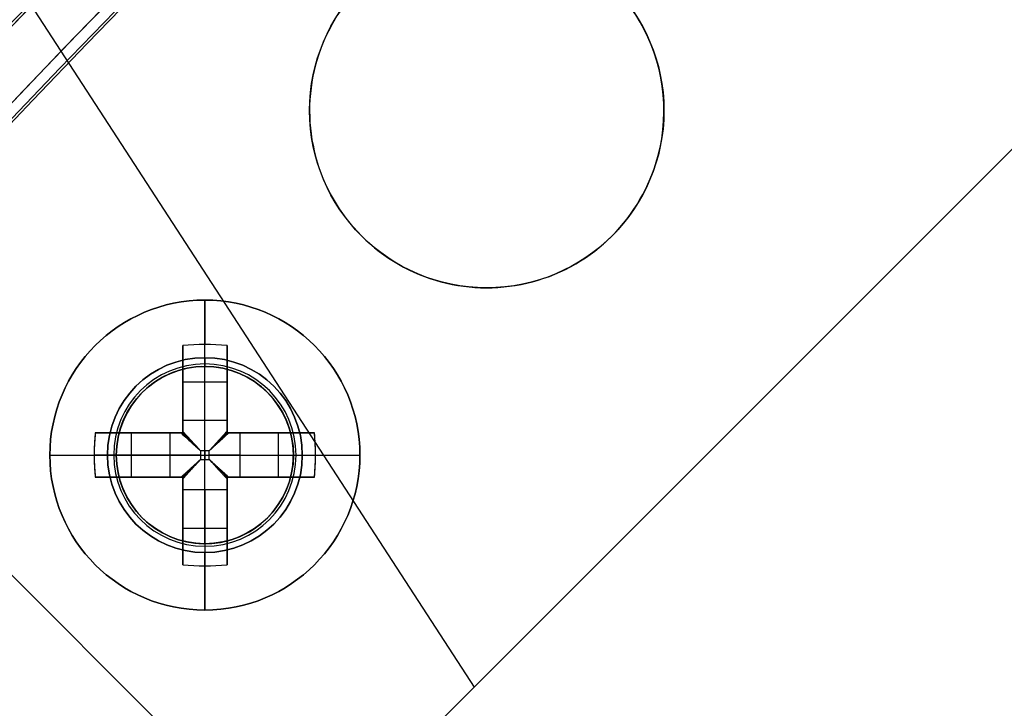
# Model space of a CAD drawing. Header units: millimetres. Extents: x -83 to 676, y -83 to 676.
# Tile 122 of 256: x 83 to 105, y 486 to 502. Entities that reach past the tile are written whole.
import ezdxf

# ---------------------------------------------------------------- set-up
doc = ezdxf.new("R2010")
doc.units = ezdxf.units.MM
doc.header["$MEASUREMENT"] = 0
doc.layers.add('IGES level 0', color=7, linetype='Continuous', true_color=0xff7878)

msp = doc.modelspace()

# ---------------------------------------------------------------- linework, layer by layer
at = {"layer": 'IGES level 0', "color": 140, "true_color": 0x00ccff}
for p, q in [((43.643, 562.659, 48), (92.92, 486.778, 48)), ((43.643, 562.659, 47), (92.92, 486.778, 47)), ((26.385, 545.402, 48), (88.964, 482.823, 48)), ((26.385, 545.402, 47), (88.964, 482.823, 47)), ((88.964, 482.823, 48), (110.177, 504.036, 48)), ((88.964, 482.823, 47), (110.177, 504.036, 47))]:
    msp.add_line(p, q, dxfattribs=at)
at = {"layer": 'IGES level 0', "color": 254, "true_color": 0xcad1ee}
for p, q in [((26.385, 545.402, 48), (88.964, 482.823, 48)), ((88.964, 482.823, 47), (26.385, 545.402, 47)), ((88.964, 482.823, 47), (110.177, 504.036, 47)), ((110.177, 504.036, 48), (88.964, 482.823, 48)), ((88.964, 482.823, 47.5), (110.177, 504.036, 47.5)), ((89.343, 500.828, -1.2), (89.343, 500.828)), ((89.343, 500.828), (89.343, 500.828, -1.2)), ((97.071, 498.758), (97.071, 498.758, -1.2)), ((97.071, 498.758, -1.2), (97.071, 498.758)), ((92.172, 495.929), (92.172, 495.929, -1.2)), ((87.36, 493.947, 47), (87.36, 493.947, 45.8)), ((85.754, 493.692, 47), (85.754, 493.692, 48)), ((85.754, 493.692, 48), (85.754, 493.692, 47)), ((99.571, 493.429, 48), (99.571, 493.429, 47)), ((88.52, 493.104, 48), (88.52, 493.104, 47)), ((84.911, 492.533, 45.8), (84.911, 492.533, 47)), ((84.911, 492.533, 47), (84.911, 492.533, 45.8)), ((88.775, 491.497, 47), (88.775, 491.497, 45.8)), ((88.775, 491.497, 45.8), (88.775, 491.497, 47)), ((85.165, 490.926, 48), (85.165, 490.926, 47)), ((87.932, 490.338, 48), (87.932, 490.338, 47)), ((87.932, 490.338, 47), (87.932, 490.338, 48)), ((86.325, 490.083, 47), (86.325, 490.083, 45.8))]:
    msp.add_line(p, q, dxfattribs=at)
at = {"layer": 'IGES level 0', "color": 1, "true_color": 0xff0808}
for p, q in [((86.843, 494.215, 48), (86.843, 495.515, 48)), ((86.343, 492.801, 48.463), (86.343, 494.49, 50.13)), ((86.343, 494.49, 50.13), (86.343, 492.801, 48.463)), ((86.843, 492.801, 48.463), (86.843, 494.515, 50.155)), ((87.343, 494.49, 50.13), (87.343, 492.801, 48.463)), ((87.343, 492.801, 48.463), (87.343, 494.49, 50.13)), ((86.343, 492.515, 49.699), (86.343, 494.053, 49.699)), ((86.843, 494.015, 47.8), (86.843, 494.015, 40)), ((86.843, 490.015, 40), (86.843, 494.015, 40)), ((86.843, 494.015, 40), (86.843, 494.015, 47.8)), ((87.343, 494.053, 49.699), (87.343, 492.515, 49.699)), ((86.343, 493.671, 49.322), (87.343, 493.671, 49.322)), ((86.343, 493.502, 49.155), (86.343, 493.502, 50.83)), ((87.343, 493.502, 49.155), (87.343, 493.502, 50.83)), ((86.343, 492.801, 48.463), (87.343, 492.801, 48.463)), ((86.343, 492.801, 48.463), (87.343, 492.801, 48.463)), ((84.368, 492.515, 50.13), (86.057, 492.515, 48.463)), ((86.057, 492.515, 48.463), (84.368, 492.515, 50.13)), ((84.805, 492.515, 49.699), (86.343, 492.515, 49.699)), ((85.187, 491.515, 49.322), (85.187, 492.515, 49.322)), ((85.356, 492.515, 49.155), (85.356, 492.515, 50.83)), ((86.057, 491.515, 48.463), (86.057, 492.515, 48.463)), ((86.057, 491.515, 48.463), (86.057, 492.515, 48.463)), ((86.343, 492.515, 51.128), (86.343, 492.515, 48.27)), ((86.343, 492.515, 48.27), (86.343, 492.515, 51.128)), ((87.343, 492.515, 51.128), (87.343, 492.515, 48.27)), ((87.343, 492.515, 49.699), (88.881, 492.515, 49.699)), ((87.343, 492.515, 48.27), (87.343, 492.515, 51.128)), ((87.629, 492.515, 48.463), (89.317, 492.515, 50.13)), ((87.629, 492.515, 48.463), (87.629, 491.515, 48.463)), ((89.317, 492.515, 50.13), (87.629, 492.515, 48.463)), ((87.629, 492.515, 48.463), (87.629, 491.515, 48.463)), ((88.33, 492.515, 49.155), (88.33, 492.515, 50.83)), ((88.499, 492.515, 49.322), (88.499, 491.515, 49.322)), ((83.343, 492.015, 48), (84.643, 492.015, 48)), ((86.057, 492.015, 48.463), (84.343, 492.015, 50.155)), ((84.843, 492.015, 47.8), (84.843, 492.015, 40)), ((84.843, 492.015, 40), (88.843, 492.015, 40)), ((86.94, 492.113, 48.18), (86.745, 492.113, 48.18)), ((86.745, 492.113, 48.18), (86.745, 491.917, 48.18)), ((86.745, 492.113, 48.18), (86.745, 491.917, 48.18)), ((86.94, 492.113, 48.18), (86.745, 492.113, 48.18)), ((86.745, 492.015, 48.18), (86.94, 492.015, 48.18)), ((86.843, 492.113, 48.18), (86.843, 491.917, 48.18)), ((86.94, 491.917, 48.18), (86.94, 492.113, 48.18)), ((86.94, 491.917, 48.18), (86.94, 492.113, 48.18)), ((87.629, 492.015, 48.463), (89.343, 492.015, 50.155)), ((88.843, 492.015, 47.8), (88.843, 492.015, 40)), ((89.043, 492.015, 48), (90.343, 492.015, 48)), ((86.745, 491.917, 48.18), (86.94, 491.917, 48.18)), ((86.745, 491.917, 48.18), (86.94, 491.917, 48.18)), ((86.057, 491.515, 48.463), (84.368, 491.515, 50.13)), ((84.368, 491.515, 50.13), (86.057, 491.515, 48.463)), ((86.343, 491.515, 49.699), (84.805, 491.515, 49.699)), ((85.356, 491.515, 49.155), (85.356, 491.515, 50.83)), ((86.343, 491.515, 51.128), (86.343, 491.515, 48.27)), ((86.343, 491.515, 48.27), (86.343, 491.515, 51.128)), ((86.343, 489.977, 49.699), (86.343, 491.515, 49.699)), ((87.343, 491.515, 51.128), (87.343, 491.515, 48.27)), ((87.343, 491.515, 49.699), (87.343, 489.977, 49.699)), ((87.343, 491.515, 48.27), (87.343, 491.515, 51.128)), ((88.881, 491.515, 49.699), (87.343, 491.515, 49.699)), ((89.317, 491.515, 50.13), (87.629, 491.515, 48.463)), ((87.629, 491.515, 48.463), (89.317, 491.515, 50.13)), ((88.33, 491.515, 49.155), (88.33, 491.515, 50.83)), ((86.343, 489.54, 50.13), (86.343, 491.229, 48.463)), ((87.343, 491.229, 48.463), (86.343, 491.229, 48.463)), ((86.343, 491.229, 48.463), (86.343, 489.54, 50.13)), ((87.343, 491.229, 48.463), (86.343, 491.229, 48.463)), ((86.843, 491.229, 48.463), (86.843, 489.515, 50.155)), ((87.343, 491.229, 48.463), (87.343, 489.54, 50.13)), ((87.343, 489.54, 50.13), (87.343, 491.229, 48.463)), ((86.343, 490.528, 49.155), (86.343, 490.528, 50.83)), ((87.343, 490.528, 49.155), (87.343, 490.528, 50.83)), ((87.343, 490.359, 49.322), (86.343, 490.359, 49.322)), ((86.843, 490.015, 40), (86.843, 490.015, 47.8)), ((86.843, 490.015, 47.8), (86.843, 490.015, 40)), ((86.843, 488.515, 48), (86.843, 489.815, 48))]:
    msp.add_line(p, q, dxfattribs=at)
at = {"layer": 'IGES level 0', "color": 153, "true_color": 0x5393cf}
for centre, radius in [((296.5, 296.5), 296.5), ((296.5, 296.5, -1.2), 296.5), ((296.5, 296.5), 241), ((296.5, 296.5, -1.2), 241), ((93.207, 499.793), 4), ((93.207, 499.793, -1.2), 4)]:
    msp.add_circle(centre, radius, dxfattribs=at)
at = {"layer": 'IGES level 0'}
for centre, radius in [((296.5, 296.5, 47), 296.5), ((296.5, 296.5), 296.5), ((296.5, 296.5, 47), 295.3), ((296.5, 296.5), 295.3)]:
    msp.add_circle(centre, radius, dxfattribs=at)
at = {"layer": 'IGES level 0', "color": 124, "true_color": 0x1aa180}
for centre, radius in [((296.5, 296.5, 47), 295), ((296.5, 296.5, 45.8), 295), ((296.5, 296.5, 47), 242.5), ((296.5, 296.5, 45.8), 242.5), ((86.843, 492.015, 47), 2), ((86.843, 492.015, 45.8), 2)]:
    msp.add_circle(centre, radius, dxfattribs=at)
at = {"layer": 'IGES level 0', "color": 31, "true_color": 0xffba87}
for centre, radius in [((296.5, 296.5), 242.2), ((296.5, 296.5, 47), 242.2), ((296.5, 296.5), 241), ((296.5, 296.5, 47), 241)]:
    msp.add_circle(centre, radius, dxfattribs=at)
at = {"layer": 'IGES level 0', "color": 1, "true_color": 0xff0808}
for centre, radius in [((86.843, 492.015, 48), 3.5), ((86.843, 492.015, 48), 2.2), ((86.843, 492.015, 40), 2)]:
    msp.add_circle(centre, radius, dxfattribs=at)
at = {"layer": 'IGES level 0', "color": 140, "true_color": 0x00ccff}
for centre in [(86.843, 492.015, 48), (86.843, 492.015, 47)]:
    msp.add_circle(centre, 2, dxfattribs=at)
at = {"layer": 'IGES level 0', "color": 6, "true_color": 0xff00ff, "extrusion": (-0.707107, 0.707107, -1.12283e-16)}
msp.add_arc((-419.314, 31.5, 369.1), 90, 360, 180, dxfattribs=at)
msp.add_arc((-419.314, 31.5, 369.1), 90, 360, 180, dxfattribs=at)
at = {"layer": 'IGES level 0', "color": 6, "true_color": 0xff00ff, "extrusion": (-0.707107, 0.707107, 1.12283e-16)}
msp.add_arc((-419.314, -43.5, 369.1), 90, 180, 360, dxfattribs=at)
msp.add_arc((-419.314, -43.5, 369.1), 90, 180, 360, dxfattribs=at)
at = {"layer": 'IGES level 0', "color": 6, "true_color": 0xff00ff, "extrusion": (-0.707107, 0.707107, 0)}
for centre, start, end in [((-419.314, -43.5, 368.8), 180, 0), ((-419.314, 31.5, 368.8), 0, 180)]:
    msp.add_arc(centre, 90, start, end, dxfattribs=at)
at = {"layer": 'IGES level 0', "color": 6, "true_color": 0xff00ff, "extrusion": (-0.707107, 0.707107, 6.45629e-15)}
msp.add_arc((-419.314, -43.5, 368.5), 90, 180, 0, dxfattribs=at)
at = {"layer": 'IGES level 0', "color": 6, "true_color": 0xff00ff, "extrusion": (-0.707107, 0.707107, -6.37208e-15)}
msp.add_arc((-419.314, 31.5, 368.5), 90, 0, 180, dxfattribs=at)
at = {"layer": 'IGES level 0', "color": 6, "true_color": 0xff00ff, "extrusion": (-0.707107, 0.707107, 8.42125e-17)}
msp.add_arc((-419.314, 31.5, 368.5), 90, 360, 180, dxfattribs=at)
at = {"layer": 'IGES level 0', "color": 6, "true_color": 0xff00ff, "extrusion": (-0.707107, 0.707107, -5.61416e-17)}
msp.add_arc((-419.314, -43.5, 368.5), 90, 180, 360, dxfattribs=at)
at = {"layer": 'IGES level 0'}
for centre, radius, start, end in [((296.5, 296.5), 296.5, 45, 225), ((296.5, 296.5, 47), 296.5, 45, 225), ((296.5, 296.5, 23.5), 296.5, 45, 225), ((296.5, 296.5, 47), 295.3, 45, 225), ((296.5, 296.5), 295.3, 45, 225), ((296.5, 296.5, 23.5), 295.3, 45, 225), ((296.5, 296.5), 296.5, 225, 45), ((296.5, 296.5, 47), 296.5, 225, 45), ((296.5, 296.5, 23.5), 296.5, 225, 45), ((296.5, 296.5, 47), 295.3, 225, 45), ((296.5, 296.5), 295.3, 225, 45), ((296.5, 296.5, 23.5), 295.3, 225, 45)]:
    msp.add_arc(centre, radius, start, end, dxfattribs=at)
at = {"layer": 'IGES level 0', "color": 153, "true_color": 0x5393cf}
for centre, radius in [((296.5, 296.5, -1.2), 296.5), ((296.5, 296.5), 296.5), ((296.5, 296.5, -0.6), 296.5), ((296.5, 296.5, -1.2), 241), ((296.5, 296.5), 241), ((296.5, 296.5, -0.6), 241)]:
    msp.add_arc(centre, radius, 345, 165, dxfattribs=at)
at = {"layer": 'IGES level 0', "color": 124, "true_color": 0x1aa180}
for centre, radius in [((296.5, 296.5, 45.8), 295), ((296.5, 296.5, 47), 295), ((296.5, 296.5, 46.4), 295), ((296.5, 296.5, 45.8), 242.5), ((296.5, 296.5, 47), 242.5), ((296.5, 296.5, 46.4), 242.5)]:
    msp.add_arc(centre, radius, 345, 165, dxfattribs=at)
at = {"layer": 'IGES level 0', "color": 6, "true_color": 0xff00ff, "extrusion": (-0.616527, 0.787333, -6.79314e-15)}
msp.add_arc((-416.245, -43.5, 259.644), 90, 180, 0, dxfattribs=at)
at = {"layer": 'IGES level 0', "color": 6, "true_color": 0xff00ff, "extrusion": (-0.616527, 0.787333, 7.07385e-15)}
msp.add_arc((-416.245, 31.5, 259.644), 90, 0, 180, dxfattribs=at)
at = {"layer": 'IGES level 0', "color": 6, "true_color": 0xff00ff, "extrusion": (-0.616527, 0.787333, 2.24567e-16)}
msp.add_arc((-416.245, 31.5, 259.644), 90, 0, 180, dxfattribs=at)
at = {"layer": 'IGES level 0', "color": 6, "true_color": 0xff00ff, "extrusion": (-0.616527, 0.787333, -2.24567e-16)}
msp.add_arc((-416.245, -43.5, 259.644), 90, 180, 360, dxfattribs=at)
at = {"layer": 'IGES level 0', "color": 6, "true_color": 0xff00ff, "extrusion": (-0.616527, 0.787333, 0)}
for centre, start, end in [((-416.245, -43.5, 259.344), 180, 0), ((-416.245, 31.5, 259.344), 0, 180)]:
    msp.add_arc(centre, 90, start, end, dxfattribs=at)
at = {"layer": 'IGES level 0', "color": 6, "true_color": 0xff00ff, "extrusion": (-0.616527, 0.787333, 1.17897e-15)}
msp.add_arc((-416.245, 31.5, 259.044), 90, 360, 180, dxfattribs=at)
msp.add_arc((-416.245, 31.5, 259.044), 90, 360, 180, dxfattribs=at)
at = {"layer": 'IGES level 0', "color": 6, "true_color": 0xff00ff, "extrusion": (-0.616527, 0.787333, -1.17897e-15)}
msp.add_arc((-416.245, -43.5, 259.044), 90, 180, 0, dxfattribs=at)
msp.add_arc((-416.245, -43.5, 259.044), 90, 180, 0, dxfattribs=at)
at = {"layer": 'IGES level 0', "color": 254, "true_color": 0xcad1ee}
for centre, radius, start, end in [((93.207, 499.793), 4, 345, 165), ((93.207, 499.793, -1.2), 4, 345, 165), ((93.207, 499.793, -0.6), 4, 345, 165), ((93.207, 499.793), 4, 165, 345), ((93.207, 499.793, -1.2), 4, 165, 345), ((93.207, 499.793, -0.6), 4, 165, 345), ((86.843, 492.015, 47), 2, 345, 165), ((86.843, 492.015, 45.8), 2, 345, 165), ((86.843, 492.015, 46.4), 2, 345, 165), ((86.843, 492.015, 48), 2, 303, 123), ((86.843, 492.015, 47), 2, 303, 123), ((86.843, 492.015, 47.5), 2, 303, 123), ((86.843, 492.015, 48), 2, 123, 303), ((86.843, 492.015, 47), 2, 123, 303), ((86.843, 492.015, 47.5), 2, 123, 303), ((86.843, 492.015, 47), 2, 165, 345), ((86.843, 492.015, 45.8), 2, 165, 345), ((86.843, 492.015, 46.4), 2, 165, 345)]:
    msp.add_arc(centre, radius, start, end, dxfattribs=at)
at = {"layer": 'IGES level 0', "color": 1, "true_color": 0xff0808}
for centre, radius, start, end in [((86.843, 492.015, 48), 3.5, 0, 180), ((86.843, 492.015, 48), 2.2, 90, 270), ((86.843, 492.015, 48), 2.2, 270, 90), ((86.843, 492.015, 47.941), 2.059, 90, 270), ((86.843, 492.015, 40), 2, 90, 270), ((86.843, 492.015, 47.8), 2, 90, 270), ((86.843, 492.015, 43.9), 2, 90, 270), ((86.843, 492.015, 47.8), 2, 90, 270), ((86.843, 492.015, 47.941), 2.059, 270, 90), ((86.843, 492.015, 47.8), 2, 270, 90), ((86.843, 492.015, 40), 2, 270, 90), ((86.843, 492.015, 47.8), 2, 270, 90), ((86.843, 492.015, 43.9), 2, 270, 90), ((86.843, 492.015, 48), 3.5, 180, 360)]:
    msp.add_arc(centre, radius, start, end, dxfattribs=at)
at = {"layer": 'IGES level 0', "color": 1, "true_color": 0xff0808, "extrusion": (1, 0, 0)}
for centre, radius, start, end in [((492.015, 47.686, 86.843), 3.514, 5.1275, 44.6488), ((492.015, 47.686, 86.343), 3.478, 44.6488, 81.7352), ((492.015, 47.686, 87.343), 3.478, 44.6488, 81.7352), ((494.215, 47.8, 86.843), 0.2, 90, 180), ((492.113, 49.16, 86.343), 0.98, 296.5596, 314.6488), ((492.113, 49.16, 86.843), 0.98, 270, 314.6488), ((492.113, 49.16, 87.343), 0.98, 296.5596, 314.6488), ((491.917, 49.16, 86.843), 0.98, 225.3512, 270), ((491.917, 49.16, 86.343), 0.98, 225.3512, 243.4404), ((491.917, 49.16, 87.343), 0.98, 225.3512, 243.4404), ((492.015, 47.686, 86.843), 3.514, 135.3512, 174.8725)]:
    msp.add_arc(centre, radius, start, end, dxfattribs=at)
at = {"layer": 'IGES level 0', "color": 1, "true_color": 0xff0808, "extrusion": (-9.0207e-15, -0.70276, 0.711427)}
msp.add_arc((86.843, 383.545, -311.843), 3.514, 81.8199, 98.1801, dxfattribs=at)
at = {"layer": 'IGES level 0', "color": 1, "true_color": 0xff0808, "extrusion": (1.24501e-14, -0.70276, 0.711427)}
msp.add_arc((86.843, 383.545, -311.843), 3.514, 81.8199, 98.1801, dxfattribs=at)
at = {"layer": 'IGES level 0', "color": 1, "true_color": 0xff0808, "extrusion": (1, 2.34791e-14, 3.2222e-14)}
for centre in [(492.015, 47.686, 86.343), (492.015, 47.686, 87.343)]:
    msp.add_arc(centre, 3.478, 44.6488, 81.7352, dxfattribs=at)
at = {"layer": 'IGES level 0', "color": 1, "true_color": 0xff0808, "extrusion": (1, -1.7154e-13, 1.7154e-13)}
msp.add_arc((494.215, 47.8, 86.843), 0.2, 90, 180, dxfattribs=at)
at = {"layer": 'IGES level 0', "color": 1, "true_color": 0xff0808, "extrusion": (1, -6.78967e-13, 9.48225e-13)}
msp.add_arc((492.113, 49.16, 86.343), 0.98, 296.5596, 314.6488, dxfattribs=at)
at = {"layer": 'IGES level 0', "color": 1, "true_color": 0xff0808, "extrusion": (1, 1.35793e-12, -1.89645e-12)}
msp.add_arc((492.113, 49.16, 87.343), 0.98, 296.5596, 314.6488, dxfattribs=at)
at = {"layer": 'IGES level 0', "color": 1, "true_color": 0xff0808, "extrusion": (0.70276, -6.55738e-15, 0.711427)}
msp.add_arc((492.015, -28.271, 94.955), 3.514, 81.8199, 98.1801, dxfattribs=at)
at = {"layer": 'IGES level 0', "color": 1, "true_color": 0xff0808, "extrusion": (0.70276, 8.92369e-15, 0.711427)}
msp.add_arc((492.015, -28.271, 94.955), 3.514, 81.8199, 90, dxfattribs=at)
at = {"layer": 'IGES level 0', "color": 1, "true_color": 0xff0808, "extrusion": (0, 1, 0)}
for centre, radius, start, end in [((-86.843, 47.686, 492.515), 3.478, 44.6488, 81.7352), ((-86.843, 47.686, 492.515), 3.478, 44.6488, 81.7352), ((-86.745, 49.16, 492.515), 0.98, 296.5596, 314.6488), ((-86.843, 47.686, 492.515), 3.478, 98.2648, 135.3512), ((-86.843, 47.686, 492.515), 3.478, 98.2648, 135.3512), ((-86.94, 49.16, 492.515), 0.98, 225.3512, 243.4404), ((-86.843, 47.686, 492.015), 3.514, 5.1275, 44.6488), ((-86.745, 49.16, 492.015), 0.98, 270, 314.6488), ((-86.94, 49.16, 492.015), 0.98, 225.3512, 270), ((-86.843, 47.686, 492.015), 3.514, 135.3512, 174.8725), ((-86.843, 47.686, 492.015), 3.514, 135.3512, 174.8725), ((-86.745, 49.16, 491.515), 0.98, 296.5596, 314.6488), ((-86.745, 49.16, 491.515), 0.98, 296.5596, 314.6488), ((-86.843, 47.686, 491.515), 3.478, 98.2648, 135.3512), ((-86.843, 47.686, 491.515), 3.478, 98.2648, 135.3512), ((-86.94, 49.16, 491.515), 0.98, 225.3512, 243.4404)]:
    msp.add_arc(centre, radius, start, end, dxfattribs=at)
at = {"layer": 'IGES level 0', "color": 1, "true_color": 0xff0808, "extrusion": (-5.43174e-12, 1, -7.5858e-12)}
msp.add_arc((-86.745, 49.16, 492.515), 0.98, 296.5596, 314.6488, dxfattribs=at)
at = {"layer": 'IGES level 0', "color": 1, "true_color": 0xff0808, "extrusion": (0.689371, -0.689371, -0.222565)}
msp.add_arc((409.314, -16.791, -290.58), 0.08, 257.4403, 282.5475, dxfattribs=at)
at = {"layer": 'IGES level 0', "color": 1, "true_color": 0xff0808, "extrusion": (0.689371, 0.689371, 0.222565)}
msp.add_arc((286.5, -44.125, 410.314), 0.08, 257.4525, 282.5597, dxfattribs=at)
at = {"layer": 'IGES level 0', "color": 1, "true_color": 0xff0808, "extrusion": (2.71587e-12, 1, -3.7929e-12)}
msp.add_arc((-86.94, 49.16, 492.515), 0.98, 225.3512, 243.4404, dxfattribs=at)
at = {"layer": 'IGES level 0', "color": 1, "true_color": 0xff0808, "extrusion": (-0.70276, 1.65442e-14, 0.711427)}
msp.add_arc((-492.015, 95.294, -27.105), 3.514, 81.8199, 98.1801, dxfattribs=at)
at = {"layer": 'IGES level 0', "color": 1, "true_color": 0xff0808, "extrusion": (-0.70276, -3.91748e-14, 0.711427)}
msp.add_arc((-492.015, 95.294, -27.105), 3.514, 90, 98.1801, dxfattribs=at)
at = {"layer": 'IGES level 0', "color": 1, "true_color": 0xff0808, "extrusion": (0.702705, -0.702705, -0.111406)}
msp.add_arc((409.314, 16.015, -290.429), 0.08, 263.7148, 276.3569, dxfattribs=at)
at = {"layer": 'IGES level 0', "color": 1, "true_color": 0xff0808, "extrusion": (0.702705, 0.702705, 0.111406)}
msp.add_arc((286.5, 2.333, 412.479), 0.08, 263.6431, 276.2852, dxfattribs=at)
at = {"layer": 'IGES level 0', "color": 1, "true_color": 0xff0808, "extrusion": (-4.98371e-13, 1, 2.31211e-13)}
msp.add_arc((-86.843, 47.686, 492.015), 3.514, 5.1275, 44.6488, dxfattribs=at)
at = {"layer": 'IGES level 0', "color": 1, "true_color": 0xff0808, "extrusion": (0.70276, 6.22664e-14, 0.711427)}
msp.add_arc((492.015, -28.271, 94.955), 3.514, 90, 98.1801, dxfattribs=at)
at = {"layer": 'IGES level 0', "color": 1, "true_color": 0xff0808, "extrusion": (2.1883e-10, 1, 2.87549e-11)}
msp.add_arc((-84.643, 47.8, 492.015), 0.2, 90, 180, dxfattribs=at)
at = {"layer": 'IGES level 0', "color": 1, "true_color": 0xff0808, "extrusion": (2.18833e-10, 1, -2.87547e-11)}
msp.add_arc((-89.043, 47.8, 492.015), 0.2, 360, 90, dxfattribs=at)
at = {"layer": 'IGES level 0', "color": 1, "true_color": 0xff0808, "extrusion": (-0.70276, -7.9419e-15, 0.711427)}
msp.add_arc((-492.015, 95.294, -27.105), 3.514, 81.8199, 90, dxfattribs=at)
at = {"layer": 'IGES level 0', "color": 1, "true_color": 0xff0808, "extrusion": (0.702705, 0.702705, -0.111406)}
msp.add_arc((286.5, 93.533, 401.053), 0.08, 263.7148, 276.3569, dxfattribs=at)
at = {"layer": 'IGES level 0', "color": 1, "true_color": 0xff0808, "extrusion": (0.702705, -0.702705, 0.111406)}
msp.add_arc((409.314, 79.851, -279.004), 0.08, 263.6431, 276.2852, dxfattribs=at)
at = {"layer": 'IGES level 0', "color": 1, "true_color": 0xff0808, "extrusion": (-1.41968e-13, 1, 2.80952e-13)}
msp.add_arc((-86.843, 47.686, 491.515), 3.478, 44.6488, 81.7352, dxfattribs=at)
at = {"layer": 'IGES level 0', "color": 1, "true_color": 0xff0808, "extrusion": (2.83936e-13, 1, -5.61904e-13)}
msp.add_arc((-86.843, 47.686, 491.515), 3.478, 44.6488, 81.7352, dxfattribs=at)
at = {"layer": 'IGES level 0', "color": 1, "true_color": 0xff0808, "extrusion": (1, -3.5492e-14, 7.0238e-14)}
for centre in [(492.015, 47.686, 86.343), (492.015, 47.686, 87.343)]:
    msp.add_arc(centre, 3.478, 98.2648, 135.3512, dxfattribs=at)
at = {"layer": 'IGES level 0', "color": 1, "true_color": 0xff0808, "extrusion": (1, -1.20129e-14, 3.8016e-14)}
for centre in [(492.015, 47.686, 86.343), (492.015, 47.686, 87.343)]:
    msp.add_arc(centre, 3.478, 98.2648, 135.3512, dxfattribs=at)
at = {"layer": 'IGES level 0', "color": 1, "true_color": 0xff0808, "extrusion": (0.689371, 0.689371, -0.222565)}
msp.add_arc((286.5, 138.073, 387.781), 0.08, 257.4403, 282.5475, dxfattribs=at)
at = {"layer": 'IGES level 0', "color": 1, "true_color": 0xff0808, "extrusion": (0.689371, -0.689371, 0.222565)}
msp.add_arc((409.314, 110.739, -268.048), 0.08, 257.4525, 282.5597, dxfattribs=at)
at = {"layer": 'IGES level 0', "color": 1, "true_color": 0xff0808, "extrusion": (-2.71587e-12, 1, 3.7929e-12)}
msp.add_arc((-86.94, 49.16, 491.515), 0.98, 225.3512, 243.4404, dxfattribs=at)
at = {"layer": 'IGES level 0', "color": 1, "true_color": 0xff0808, "extrusion": (1, -6.78967e-13, -9.48225e-13)}
msp.add_arc((491.917, 49.16, 86.343), 0.98, 225.3512, 243.4404, dxfattribs=at)
at = {"layer": 'IGES level 0', "color": 1, "true_color": 0xff0808, "extrusion": (1, 6.78967e-13, 9.48225e-13)}
msp.add_arc((491.917, 49.16, 87.343), 0.98, 225.3512, 243.4404, dxfattribs=at)
at = {"layer": 'IGES level 0', "color": 1, "true_color": 0xff0808, "extrusion": (1, -1.7154e-13, -1.7154e-13)}
msp.add_arc((489.815, 47.8, 86.843), 0.2, 360, 90, dxfattribs=at)
msp.add_arc((489.815, 47.8, 86.843), 0.2, 360, 90, dxfattribs=at)
at = {"layer": 'IGES level 0', "color": 1, "true_color": 0xff0808, "extrusion": (-1.24501e-14, 0.70276, 0.711427)}
msp.add_arc((-86.843, -316.521, 379.693), 3.514, 81.8199, 98.1801, dxfattribs=at)
at = {"layer": 'IGES level 0', "color": 1, "true_color": 0xff0808, "extrusion": (4.8968e-14, 0.70276, 0.711427)}
msp.add_arc((-86.843, -316.521, 379.693), 3.514, 81.8199, 98.1801, dxfattribs=at)
at = {"layer": 'IGES level 0', "color": 1, "true_color": 0xff0808}
for points in [[(86.307, 492.515, 48.283), (86.319, 492.515, 48.277), (86.331, 492.515, 48.273), (86.343, 492.515, 48.27)], [(86.343, 492.515, 48.27), (86.343, 492.527, 48.273), (86.343, 492.539, 48.277), (86.343, 492.551, 48.283)], [(87.343, 492.551, 48.283), (87.343, 492.539, 48.277), (87.343, 492.527, 48.273), (87.343, 492.515, 48.27)], [(87.343, 492.515, 48.27), (87.355, 492.515, 48.273), (87.367, 492.515, 48.277), (87.379, 492.515, 48.283)], [(86.343, 491.515, 48.27), (86.331, 491.515, 48.273), (86.319, 491.515, 48.277), (86.307, 491.515, 48.283)], [(86.343, 491.479, 48.283), (86.343, 491.491, 48.277), (86.343, 491.503, 48.273), (86.343, 491.515, 48.27)], [(87.343, 491.515, 48.27), (87.343, 491.503, 48.273), (87.343, 491.491, 48.277), (87.343, 491.479, 48.283)], [(87.379, 491.515, 48.283), (87.367, 491.515, 48.277), (87.355, 491.515, 48.273), (87.343, 491.515, 48.27)]]:
    msp.add_open_spline(points, degree=3, dxfattribs=at)
for points, knots in [([(86.343, 492.515, 48.27), (86.336, 492.515, 48.272), (86.329, 492.515, 48.274), (86.317, 492.515, 48.279), (86.312, 492.515, 48.281), (86.307, 492.515, 48.283)], [0, 0, 0, 0, 0.00002195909, 0.00002195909, 0.0000380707, 0.0000380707, 0.0000380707, 0.0000380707]), ([(86.307, 492.515, 48.283), (86.352, 492.474, 48.261), (86.398, 492.432, 48.242), (86.493, 492.344, 48.212), (86.542, 492.299, 48.2), (86.643, 492.207, 48.184), (86.694, 492.16, 48.18), (86.745, 492.113, 48.18)], [0, 0, 0, 0, 0.320257, 0.320257, 0.655825, 0.655825, 1, 1, 1, 1]), ([(86.307, 492.515, 48.283), (86.323, 492.5, 48.275), (86.34, 492.485, 48.268), (86.374, 492.454, 48.253), (86.391, 492.438, 48.246), (86.426, 492.406, 48.233), (86.444, 492.389, 48.227), (86.478, 492.358, 48.217), (86.494, 492.343, 48.212), (86.527, 492.313, 48.204), (86.545, 492.296, 48.2), (86.581, 492.263, 48.193), (86.6, 492.246, 48.191), (86.638, 492.211, 48.186), (86.658, 492.192, 48.183), (86.699, 492.156, 48.181), (86.719, 492.137, 48.18), (86.741, 492.116, 48.18), (86.743, 492.114, 48.18), (86.745, 492.113, 48.18)], [0, 0, 0, 0, 0.129053, 0.129053, 0.256755, 0.256755, 0.38469, 0.38469, 0.5, 0.5, 0.626455, 0.626455, 0.749753, 0.749753, 0.874877, 0.874877, 0.989347, 0.989347, 1, 1, 1, 1]), ([(86.341, 492.515, 48.271), (86.377, 492.476, 48.253), (86.437, 492.41, 48.228), (86.498, 492.344, 48.211), (86.522, 492.318, 48.206)], [0.0440598, 0.0440598, 0.0440598, 0.0440598, 0.3202573, 0.497, 0.497, 0.497, 0.497]), ([(86.745, 492.113, 48.18), (86.727, 492.133, 48.18), (86.709, 492.152, 48.18), (86.674, 492.19, 48.183), (86.657, 492.208, 48.184), (86.625, 492.244, 48.189), (86.609, 492.261, 48.191), (86.578, 492.295, 48.197), (86.562, 492.312, 48.2), (86.54, 492.336, 48.206), (86.533, 492.344, 48.208), (86.51, 492.368, 48.214), (86.495, 492.385, 48.218), (86.464, 492.418, 48.229), (86.449, 492.435, 48.234), (86.42, 492.467, 48.246), (86.405, 492.483, 48.253), (86.376, 492.515, 48.266), (86.361, 492.531, 48.273), (86.346, 492.547, 48.282), (86.344, 492.549, 48.282), (86.343, 492.551, 48.283)], [0, 0, 0, 0, 0.101614, 0.101614, 0.209673, 0.209673, 0.321553, 0.321553, 0.439036, 0.439036, 0.5, 0.5, 0.625, 0.625, 0.744934, 0.744934, 0.864797, 0.864797, 0.986554, 0.986554, 1, 1, 1, 1]), ([(86.343, 492.551, 48.283), (86.343, 492.544, 48.28), (86.343, 492.537, 48.277), (86.343, 492.525, 48.273), (86.343, 492.52, 48.271), (86.343, 492.515, 48.27)], [0, 0, 0, 0, 0.00002297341, 0.00002297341, 0.0000380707, 0.0000380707, 0.0000380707, 0.0000380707]), ([(87.343, 492.551, 48.283), (87.328, 492.535, 48.275), (87.313, 492.518, 48.268), (87.282, 492.484, 48.253), (87.266, 492.467, 48.246), (87.234, 492.432, 48.233), (87.217, 492.414, 48.227), (87.186, 492.38, 48.217), (87.171, 492.364, 48.212), (87.141, 492.33, 48.204), (87.124, 492.313, 48.2), (87.091, 492.276, 48.193), (87.074, 492.258, 48.191), (87.039, 492.22, 48.186), (87.02, 492.199, 48.183), (86.983, 492.159, 48.181), (86.965, 492.139, 48.18), (86.944, 492.117, 48.18), (86.942, 492.115, 48.18), (86.94, 492.113, 48.18)], [0, 0, 0, 0, 0.1290525, 0.1290525, 0.2567545, 0.2567545, 0.3846897, 0.3846897, 0.5, 0.5, 0.6264552, 0.6264552, 0.7497533, 0.7497533, 0.8748767, 0.8748767, 0.9893473, 0.9893473, 1, 1, 1, 1]), ([(87.343, 492.551, 48.283), (87.302, 492.506, 48.261), (87.26, 492.46, 48.242), (87.172, 492.365, 48.212), (87.127, 492.316, 48.2), (87.035, 492.215, 48.184), (86.988, 492.164, 48.18), (86.94, 492.113, 48.18)], [0, 0, 0, 0, 0.320257, 0.320257, 0.655825, 0.655825, 1, 1, 1, 1]), ([(86.94, 492.113, 48.18), (86.961, 492.131, 48.18), (86.98, 492.149, 48.18), (87.018, 492.183, 48.183), (87.036, 492.2, 48.184), (87.072, 492.233, 48.189), (87.089, 492.249, 48.191), (87.123, 492.28, 48.197), (87.14, 492.295, 48.2), (87.164, 492.318, 48.206), (87.172, 492.325, 48.208), (87.196, 492.348, 48.214), (87.213, 492.363, 48.218), (87.246, 492.393, 48.229), (87.263, 492.409, 48.234), (87.295, 492.438, 48.246), (87.311, 492.453, 48.253), (87.343, 492.482, 48.266), (87.359, 492.497, 48.273), (87.375, 492.512, 48.282), (87.377, 492.514, 48.282), (87.379, 492.515, 48.283)], [0, 0, 0, 0, 0.101614, 0.101614, 0.209673, 0.209673, 0.321553, 0.321553, 0.439036, 0.439036, 0.5, 0.5, 0.625, 0.625, 0.744934, 0.744934, 0.864797, 0.864797, 0.986554, 0.986554, 1, 1, 1, 1]), ([(87.343, 492.517, 48.271), (87.304, 492.481, 48.253), (87.238, 492.421, 48.228), (87.172, 492.36, 48.211), (87.146, 492.336, 48.206)], [0.0440597, 0.0440597, 0.0440597, 0.0440597, 0.3202573, 0.497, 0.497, 0.497, 0.497]), ([(87.343, 492.515, 48.27), (87.343, 492.522, 48.272), (87.343, 492.529, 48.274), (87.343, 492.541, 48.279), (87.343, 492.546, 48.281), (87.343, 492.551, 48.283)], [0, 0, 0, 0, 0.00002195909, 0.00002195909, 0.0000380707, 0.0000380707, 0.0000380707, 0.0000380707]), ([(87.379, 492.515, 48.283), (87.372, 492.515, 48.28), (87.365, 492.515, 48.277), (87.353, 492.515, 48.273), (87.348, 492.515, 48.271), (87.343, 492.515, 48.27)], [0, 0, 0, 0, 0.00002297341, 0.00002297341, 0.0000380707, 0.0000380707, 0.0000380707, 0.0000380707]), ([(86.745, 491.917, 48.18), (86.725, 491.899, 48.18), (86.706, 491.881, 48.18), (86.668, 491.847, 48.183), (86.65, 491.83, 48.184), (86.614, 491.797, 48.189), (86.597, 491.781, 48.191), (86.563, 491.75, 48.197), (86.546, 491.735, 48.2), (86.522, 491.712, 48.206), (86.514, 491.705, 48.208), (86.49, 491.682, 48.214), (86.473, 491.667, 48.218), (86.44, 491.637, 48.229), (86.423, 491.622, 48.234), (86.391, 491.592, 48.246), (86.374, 491.577, 48.253), (86.343, 491.548, 48.266), (86.327, 491.533, 48.273), (86.31, 491.518, 48.282), (86.309, 491.517, 48.282), (86.307, 491.515, 48.283)], [0, 0, 0, 0, 0.101614, 0.101614, 0.209673, 0.209673, 0.321553, 0.321553, 0.439036, 0.439036, 0.5, 0.5, 0.625, 0.625, 0.744934, 0.744934, 0.864797, 0.864797, 0.986554, 0.986554, 1, 1, 1, 1]), ([(86.343, 491.479, 48.283), (86.357, 491.495, 48.275), (86.373, 491.512, 48.268), (86.404, 491.546, 48.253), (86.42, 491.563, 48.246), (86.452, 491.598, 48.233), (86.469, 491.616, 48.227), (86.5, 491.65, 48.217), (86.514, 491.666, 48.212), (86.545, 491.7, 48.204), (86.562, 491.717, 48.2), (86.595, 491.754, 48.193), (86.612, 491.772, 48.191), (86.647, 491.811, 48.186), (86.665, 491.831, 48.183), (86.702, 491.871, 48.181), (86.721, 491.891, 48.18), (86.742, 491.914, 48.18), (86.743, 491.915, 48.18), (86.745, 491.917, 48.18)], [0, 0, 0, 0, 0.1290525, 0.1290525, 0.2567545, 0.2567545, 0.3846897, 0.3846897, 0.5, 0.5, 0.6264552, 0.6264552, 0.7497533, 0.7497533, 0.8748767, 0.8748767, 0.9893473, 0.9893473, 1, 1, 1, 1]), ([(86.343, 491.479, 48.283), (86.384, 491.524, 48.261), (86.426, 491.57, 48.242), (86.513, 491.665, 48.212), (86.559, 491.714, 48.2), (86.651, 491.815, 48.184), (86.698, 491.866, 48.18), (86.745, 491.917, 48.18)], [0, 0, 0, 0, 0.320257, 0.320257, 0.655825, 0.655825, 1, 1, 1, 1]), ([(87.379, 491.515, 48.283), (87.363, 491.53, 48.275), (87.346, 491.545, 48.268), (87.312, 491.576, 48.253), (87.295, 491.592, 48.246), (87.26, 491.624, 48.233), (87.242, 491.641, 48.227), (87.208, 491.672, 48.217), (87.192, 491.687, 48.212), (87.158, 491.717, 48.204), (87.14, 491.734, 48.2), (87.104, 491.767, 48.193), (87.086, 491.784, 48.191), (87.047, 491.819, 48.186), (87.027, 491.838, 48.183), (86.987, 491.875, 48.181), (86.967, 491.893, 48.18), (86.944, 491.914, 48.18), (86.942, 491.916, 48.18), (86.94, 491.917, 48.18)], [0, 0, 0, 0, 0.1290525, 0.1290525, 0.2567545, 0.2567545, 0.3846897, 0.3846897, 0.5, 0.5, 0.6264552, 0.6264552, 0.7497533, 0.7497533, 0.8748767, 0.8748767, 0.9893473, 0.9893473, 1, 1, 1, 1]), ([(86.94, 491.917, 48.18), (86.959, 491.897, 48.18), (86.977, 491.878, 48.18), (87.011, 491.84, 48.183), (87.028, 491.822, 48.184), (87.061, 491.786, 48.189), (87.077, 491.769, 48.191), (87.108, 491.735, 48.197), (87.123, 491.718, 48.2), (87.145, 491.694, 48.206), (87.153, 491.686, 48.208), (87.175, 491.662, 48.214), (87.191, 491.645, 48.218), (87.221, 491.612, 48.229), (87.236, 491.595, 48.234), (87.266, 491.563, 48.246), (87.281, 491.547, 48.253), (87.31, 491.515, 48.266), (87.324, 491.499, 48.273), (87.34, 491.483, 48.282), (87.341, 491.481, 48.282), (87.343, 491.479, 48.283)], [0, 0, 0, 0, 0.101614, 0.101614, 0.209673, 0.209673, 0.321553, 0.321553, 0.439036, 0.439036, 0.5, 0.5, 0.625, 0.625, 0.744934, 0.744934, 0.864797, 0.864797, 0.986554, 0.986554, 1, 1, 1, 1]), ([(87.379, 491.515, 48.283), (87.334, 491.556, 48.261), (87.288, 491.598, 48.242), (87.193, 491.686, 48.212), (87.143, 491.731, 48.2), (87.043, 491.823, 48.184), (86.992, 491.87, 48.18), (86.94, 491.917, 48.18)], [0, 0, 0, 0, 0.320257, 0.320257, 0.655825, 0.655825, 1, 1, 1, 1]), ([(86.307, 491.515, 48.283), (86.314, 491.515, 48.28), (86.321, 491.515, 48.277), (86.333, 491.515, 48.273), (86.338, 491.515, 48.271), (86.343, 491.515, 48.27)], [0, 0, 0, 0, 0.00002297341, 0.00002297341, 0.0000380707, 0.0000380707, 0.0000380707, 0.0000380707]), ([(86.343, 491.513, 48.271), (86.382, 491.549, 48.253), (86.447, 491.609, 48.228), (86.514, 491.67, 48.211), (86.54, 491.694, 48.206)], [0.0440597, 0.0440597, 0.0440597, 0.0440597, 0.3202573, 0.497, 0.497, 0.497, 0.497]), ([(86.343, 491.515, 48.27), (86.343, 491.508, 48.272), (86.343, 491.501, 48.274), (86.343, 491.489, 48.279), (86.343, 491.484, 48.281), (86.343, 491.479, 48.283)], [0, 0, 0, 0, 0.00002195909, 0.00002195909, 0.0000380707, 0.0000380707, 0.0000380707, 0.0000380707]), ([(87.345, 491.515, 48.271), (87.309, 491.554, 48.253), (87.249, 491.62, 48.228), (87.188, 491.686, 48.211), (87.164, 491.712, 48.206)], [0.0440597, 0.0440597, 0.0440597, 0.0440597, 0.3202573, 0.497, 0.497, 0.497, 0.497]), ([(87.343, 491.479, 48.283), (87.343, 491.486, 48.28), (87.343, 491.493, 48.277), (87.343, 491.505, 48.273), (87.343, 491.51, 48.271), (87.343, 491.515, 48.27)], [0, 0, 0, 0, 0.00002297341, 0.00002297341, 0.0000380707, 0.0000380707, 0.0000380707, 0.0000380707]), ([(87.343, 491.515, 48.27), (87.35, 491.515, 48.272), (87.357, 491.515, 48.274), (87.369, 491.515, 48.279), (87.374, 491.515, 48.281), (87.379, 491.515, 48.283)], [0, 0, 0, 0, 0.00002195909, 0.00002195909, 0.0000380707, 0.0000380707, 0.0000380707, 0.0000380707])]:
    msp.add_open_spline(points, degree=3, knots=knots, dxfattribs=at)
for points, weights in [([(86.745, 492.113, 48.18), (86.533, 492.344, 48.18), (86.343, 492.551, 48.283)], [1, 0.972991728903, 1]), ([(86.94, 492.113, 48.18), (87.172, 492.325, 48.18), (87.379, 492.515, 48.283)], [1, 0.972991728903, 1]), ([(86.745, 491.917, 48.18), (86.514, 491.705, 48.18), (86.307, 491.515, 48.283)], [1, 0.972991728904, 1]), ([(86.94, 491.917, 48.18), (87.153, 491.686, 48.18), (87.343, 491.479, 48.283)], [1, 0.972991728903, 1])]:
    msp.add_rational_spline(points, weights, degree=2, dxfattribs=at)

doc.saveas('drawing.dxf')
